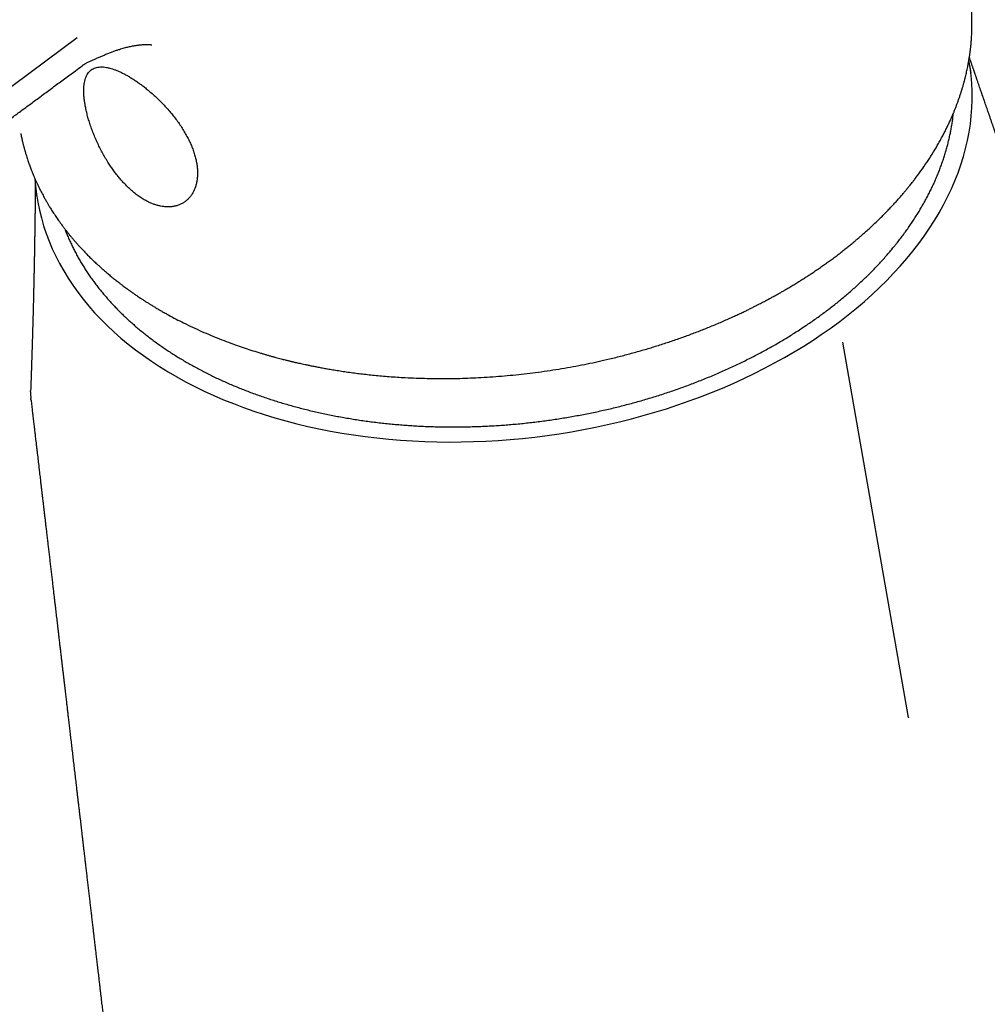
# Model space of a CAD drawing. Header units: millimetres. Extents: x 8 to 852, y 12 to 811.
# Tile 10 of 20: x 742 to 793, y 182 to 233. Entities that reach past the tile are written whole.
import ezdxf

# ---------------------------------------------------------------- set-up
doc = ezdxf.new("R2010")
doc.units = ezdxf.units.MM

msp = doc.modelspace()

# ---------------------------------------------------------------- linework, layer by layer
at = {"color": 7, "linetype": 'Continuous', "lineweight": 30}
for p, q in [((745.469, 231.955), (707.343, 203.779)), ((745.716, 230.506), (745.711, 230.503)), ((792.042, 230.122), (791.977, 230.544)), ((743.299, 224.213), (743.347, 223.75)), ((788.776, 196.564), (785.358, 216.112)), ((743.039, 213.53), (743.04, 213.571))]:
    msp.add_line(p, q, dxfattribs=at)
at = {"color": 7, "linetype": 'Continuous', "lineweight": 30, "flags": 128}
msp.add_lwpolyline([(743.264, 224.625), (743.297, 224.23), (743.348, 223.814), (743.416, 223.4), (743.501, 222.988), (743.602, 222.579), (743.72, 222.173), (743.854, 221.771), (744.004, 221.372), (744.17, 220.977), (744.353, 220.587), (744.552, 220.201), (744.766, 219.819), (744.996, 219.443), (745.242, 219.072), (745.503, 218.707), (745.779, 218.347), (746.071, 217.993), (746.377, 217.645), (746.698, 217.304), (747.033, 216.97), (747.382, 216.643), (747.745, 216.322), (748.122, 216.01), (748.512, 215.704), (748.915, 215.407), (749.331, 215.118), (749.76, 214.837), (750.201, 214.564), (750.654, 214.3), (751.119, 214.045), (751.595, 213.798), (752.082, 213.561), (752.579, 213.333), (753.088, 213.114), (753.606, 212.906), (754.133, 212.706), (754.67, 212.517), (755.216, 212.338), (755.77, 212.169), (756.333, 212.01), (756.903, 211.861), (757.481, 211.723), (758.066, 211.596), (758.657, 211.479), (759.254, 211.372), (759.858, 211.277), (760.466, 211.193), (761.08, 211.119), (761.698, 211.056), (762.32, 211.005), (762.946, 210.964), (763.575, 210.934), (764.207, 210.916), (764.841, 210.909), (765.477, 210.912), (766.115, 210.927), (766.753, 210.953), (767.393, 210.99), (768.032, 211.038), (768.672, 211.097), (769.31, 211.167), (769.948, 211.248), (770.584, 211.34), (771.218, 211.443), (771.849, 211.556), (772.478, 211.68), (773.103, 211.815), (773.725, 211.96), (774.342, 212.116), (774.955, 212.282), (775.563, 212.458), (776.166, 212.644), (776.762, 212.84), (777.353, 213.045), (777.937, 213.261), (778.513, 213.486), (779.083, 213.72), (779.644, 213.963), (780.198, 214.216), (780.742, 214.477), (781.278, 214.747), (781.805, 215.025), (782.321, 215.312), (782.828, 215.607), (783.324, 215.909), (783.81, 216.22), (784.285, 216.537), (784.748, 216.862), (785.199, 217.194), (785.639, 217.533), (786.066, 217.879), (786.481, 218.231), (786.882, 218.588), (787.271, 218.952), (787.646, 219.321), (788.007, 219.696), (788.355, 220.076), (788.688, 220.46), (789.007, 220.85), (789.311, 221.243), (789.6, 221.64), (789.875, 222.042), (790.134, 222.446), (790.378, 222.854), (790.606, 223.265), (790.818, 223.678), (791.015, 224.094), (791.196, 224.512), (791.36, 224.932), (791.508, 225.353), (791.64, 225.775), (791.756, 226.198), (791.855, 226.622), (791.937, 227.046), (792.003, 227.471), (792.052, 227.895), (792.084, 228.318), (792.1, 228.741), (792.099, 229.163), (792.081, 229.583), (792.047, 230.001), (791.996, 230.418), (791.932, 230.808)], dxfattribs=at)
at = {"color": 7, "linetype": 'Continuous', "lineweight": 30}
for points, knots in [([(742.527, 226.986), (742.539, 226.922), (742.558, 226.825), (742.586, 226.695), (742.608, 226.599), (742.63, 226.508), (742.649, 226.428), (742.666, 226.362), (742.678, 226.314), (742.687, 226.281), (742.694, 226.255), (742.702, 226.225), (742.712, 226.187), (742.726, 226.138), (742.742, 226.081), (742.76, 226.016), (742.781, 225.947), (742.819, 225.819), (742.876, 225.639), (742.942, 225.447), (742.995, 225.299), (743.033, 225.195), (743.069, 225.1), (743.101, 225.019), (743.126, 224.956), (743.145, 224.908), (743.159, 224.874), (743.172, 224.842), (743.188, 224.804), (743.208, 224.757), (743.232, 224.701), (743.258, 224.641), (743.286, 224.577), (743.315, 224.512), (743.345, 224.447), (743.389, 224.351), (743.449, 224.225), (743.541, 224.037), (743.652, 223.821), (743.757, 223.629), (743.833, 223.494), (743.878, 223.416), (743.918, 223.348), (743.957, 223.282), (743.999, 223.212), (744.049, 223.129), (744.107, 223.037), (744.171, 222.935), (744.242, 222.825), (744.315, 222.715), (744.388, 222.607), (744.462, 222.5), (744.541, 222.388), (744.616, 222.285), (744.682, 222.194), (744.737, 222.122), (744.783, 222.06), (744.822, 222.01), (744.853, 221.97), (744.876, 221.939), (744.897, 221.913), (744.923, 221.879), (744.961, 221.832), (745.02, 221.757), (745.098, 221.662), (745.193, 221.547), (745.296, 221.425), (745.408, 221.296), (745.528, 221.161), (745.655, 221.022), (745.791, 220.877), (745.936, 220.726), (746.093, 220.566), (746.265, 220.398), (746.431, 220.24), (746.589, 220.094), (746.738, 219.96), (746.895, 219.822), (747.059, 219.68), (747.232, 219.536), (747.412, 219.39), (747.579, 219.258), (747.726, 219.145), (747.845, 219.054), (747.951, 218.975), (748.043, 218.907), (748.12, 218.851), (748.183, 218.806), (748.229, 218.773), (748.261, 218.75), (748.285, 218.733), (748.309, 218.716), (748.339, 218.695), (748.374, 218.67), (748.424, 218.636), (748.488, 218.591), (748.57, 218.536), (748.663, 218.473), (748.769, 218.402), (748.888, 218.324), (749.019, 218.239), (749.162, 218.149), (749.317, 218.052), (749.484, 217.95), (749.663, 217.843), (749.852, 217.734), (750.046, 217.624), (750.302, 217.482), (750.621, 217.311), (751.033, 217.101), (751.474, 216.888), (751.945, 216.673), (752.414, 216.471), (752.881, 216.281), (753.346, 216.102), (753.79, 215.941), (754.214, 215.796), (754.619, 215.664), (754.941, 215.565), (755.181, 215.494), (755.338, 215.448), (755.495, 215.403), (755.652, 215.36), (755.807, 215.318), (755.952, 215.279), (756.085, 215.244), (756.2, 215.215), (756.3, 215.189), (756.385, 215.168), (756.455, 215.151), (756.512, 215.137), (756.558, 215.126), (756.603, 215.115), (756.65, 215.104), (756.706, 215.09), (756.77, 215.075), (756.85, 215.057), (756.948, 215.034), (757.065, 215.008), (757.198, 214.978), (757.346, 214.946), (757.51, 214.912), (757.695, 214.874), (757.902, 214.832), (758.133, 214.788), (758.383, 214.743), (758.652, 214.696), (758.94, 214.648), (759.247, 214.6), (759.575, 214.552), (759.909, 214.507), (760.249, 214.464), (760.595, 214.424), (760.956, 214.386), (761.334, 214.351), (761.729, 214.318), (762.14, 214.289), (762.609, 214.261), (763.131, 214.238), (763.701, 214.221), (764.27, 214.213), (764.837, 214.214), (765.401, 214.224), (765.961, 214.242), (766.535, 214.269), (767.123, 214.306), (767.725, 214.354), (768.32, 214.41), (768.91, 214.476), (769.505, 214.551), (770.104, 214.636), (770.708, 214.732), (771.303, 214.837), (771.89, 214.95), (772.468, 215.07), (773.071, 215.206), (773.696, 215.358), (774.342, 215.527), (774.975, 215.705), (775.598, 215.893), (776.211, 216.089), (776.813, 216.295), (777.401, 216.507), (777.974, 216.725), (778.451, 216.917), (778.835, 217.078), (779.125, 217.202), (779.397, 217.322), (779.651, 217.437), (779.888, 217.547), (780.107, 217.65), (780.309, 217.747), (780.494, 217.837), (780.662, 217.921), (780.814, 217.997), (780.95, 218.067), (781.071, 218.129), (781.175, 218.183), (781.265, 218.23), (781.339, 218.27), (781.397, 218.301), (781.437, 218.322), (781.467, 218.338), (781.496, 218.354), (781.538, 218.377), (781.597, 218.409), (781.673, 218.45), (781.766, 218.501), (781.874, 218.561), (781.997, 218.63), (782.134, 218.708), (782.285, 218.795), (782.458, 218.895), (782.65, 219.01), (782.856, 219.134), (783.061, 219.26), (783.258, 219.384), (783.447, 219.505), (783.63, 219.624), (783.825, 219.753), (784.032, 219.893), (784.248, 220.042), (784.451, 220.186), (784.651, 220.329), (784.853, 220.477), (785.062, 220.634), (785.275, 220.797), (785.447, 220.932), (785.578, 221.037), (785.667, 221.108), (785.756, 221.18), (785.843, 221.252), (785.92, 221.316), (785.985, 221.37), (786.036, 221.413), (786.08, 221.45), (786.116, 221.48), (786.143, 221.504), (786.165, 221.522), (786.187, 221.541), (786.212, 221.563), (786.25, 221.595), (786.301, 221.64), (786.367, 221.697), (786.445, 221.766), (786.534, 221.845), (786.63, 221.931), (786.729, 222.021), (786.886, 222.165), (787.096, 222.363), (787.332, 222.593), (787.539, 222.801), (787.718, 222.985), (787.89, 223.166), (788.052, 223.342), (788.182, 223.486), (788.283, 223.6), (788.359, 223.685), (788.43, 223.768), (788.498, 223.847), (788.557, 223.916), (788.604, 223.973), (788.64, 224.016), (788.67, 224.052), (788.694, 224.081), (788.721, 224.114), (788.758, 224.159), (788.808, 224.221), (788.869, 224.296), (788.94, 224.386), (789.021, 224.489), (789.187, 224.705), (789.429, 225.031), (789.731, 225.466), (790.016, 225.905), (790.24, 226.277), (790.41, 226.577), (790.532, 226.8), (790.647, 227.019), (790.754, 227.231), (790.854, 227.438), (790.93, 227.601), (790.983, 227.718), (791.014, 227.788), (791.04, 227.847), (791.06, 227.894), (791.075, 227.929), (791.087, 227.957), (791.1, 227.988), (791.118, 228.03), (791.141, 228.085), (791.168, 228.152), (791.198, 228.226), (791.228, 228.302), (791.259, 228.382), (791.299, 228.487), (791.349, 228.619), (791.406, 228.781), (791.463, 228.947), (791.518, 229.116), (791.571, 229.284), (791.612, 229.422), (791.642, 229.527), (791.661, 229.594), (791.677, 229.655), (791.693, 229.715), (791.711, 229.782), (791.73, 229.858), (791.754, 229.954), (791.781, 230.067), (791.811, 230.195), (791.838, 230.321), (791.863, 230.441), (791.885, 230.555), (791.905, 230.663), (791.924, 230.77), (791.941, 230.873), (791.956, 230.968), (791.969, 231.051), (791.979, 231.121), (791.986, 231.173), (791.991, 231.21), (791.994, 231.235), (791.997, 231.259), (792.001, 231.289), (792.006, 231.327), (792.011, 231.376), (792.018, 231.434), (792.025, 231.497), (792.034, 231.58), (792.043, 231.677), (792.052, 231.785), (792.06, 231.887), (792.068, 231.999), (792.075, 232.126), (792.082, 232.275), (792.086, 232.398), (792.087, 232.489), (792.088, 232.54), (792.089, 232.583), (792.089, 232.617), (792.089, 232.642), (792.089, 232.667), (792.089, 232.7), (792.089, 232.747), (792.089, 232.808), (792.088, 232.884), (792.086, 232.973), (792.083, 233.075), (792.079, 233.189), (792.073, 233.308), (792.064, 233.443), (792.054, 233.586), (792.041, 233.735), (792.027, 233.872), (792.013, 233.996), (792.003, 234.077), (791.998, 234.114)], [0, 0, 0, 0, 0.003832, 0.005796, 0.007754, 0.009636, 0.011243, 0.012564, 0.013598, 0.014132, 0.014568, 0.015147, 0.015921, 0.016891, 0.018034, 0.019365, 0.020789, 0.022192, 0.027036, 0.03162, 0.033853, 0.036017, 0.037973, 0.039634, 0.040999, 0.041864, 0.042547, 0.043087, 0.043841, 0.044894, 0.045999, 0.047293, 0.048627, 0.049971, 0.051324, 0.052686, 0.055934, 0.059227, 0.064476, 0.069576, 0.071466, 0.073144, 0.074607, 0.075858, 0.077388, 0.079165, 0.081189, 0.083431, 0.085831, 0.088386, 0.090653, 0.09303, 0.095516, 0.098103, 0.099983, 0.10162, 0.103011, 0.104159, 0.105062, 0.10572, 0.106235, 0.106851, 0.10805, 0.10949, 0.111981, 0.114647, 0.117487, 0.120501, 0.12369, 0.127058, 0.130463, 0.134114, 0.138012, 0.142157, 0.146547, 0.149834, 0.153247, 0.156785, 0.160448, 0.164237, 0.168152, 0.17208, 0.17486, 0.177337, 0.17951, 0.18138, 0.182947, 0.184211, 0.185171, 0.185738, 0.18613, 0.186595, 0.187186, 0.187901, 0.188712, 0.19013, 0.191725, 0.193498, 0.195594, 0.197894, 0.200397, 0.203103, 0.206013, 0.209126, 0.212443, 0.21594, 0.219443, 0.222918, 0.229659, 0.236287, 0.244269, 0.252082, 0.259726, 0.267203, 0.274511, 0.281683, 0.287896, 0.294019, 0.300051, 0.302396, 0.304727, 0.307044, 0.309347, 0.311636, 0.313846, 0.315737, 0.317409, 0.318861, 0.320093, 0.321106, 0.321899, 0.322546, 0.323104, 0.323817, 0.324583, 0.325499, 0.326565, 0.32803, 0.329709, 0.3316, 0.333704, 0.33602, 0.33855, 0.341535, 0.34477, 0.348255, 0.351991, 0.355978, 0.360214, 0.364701, 0.369439, 0.373906, 0.378575, 0.383446, 0.388519, 0.393794, 0.39927, 0.404948, 0.412448, 0.419981, 0.427456, 0.434871, 0.442228, 0.449526, 0.456766, 0.464661, 0.472486, 0.480239, 0.487922, 0.495534, 0.50353, 0.511446, 0.519282, 0.527039, 0.534716, 0.542313, 0.551165, 0.559906, 0.568537, 0.577058, 0.585619, 0.594067, 0.6024, 0.610618, 0.618722, 0.623208, 0.627499, 0.631549, 0.635358, 0.638928, 0.642257, 0.645345, 0.648178, 0.650773, 0.65313, 0.65525, 0.657132, 0.658776, 0.660183, 0.661351, 0.662282, 0.662975, 0.663249, 0.663689, 0.664364, 0.665257, 0.666506, 0.667997, 0.669732, 0.671709, 0.673929, 0.676391, 0.679096, 0.682415, 0.685935, 0.689373, 0.692712, 0.695952, 0.699092, 0.702132, 0.706151, 0.709982, 0.713624, 0.717079, 0.720846, 0.724717, 0.728718, 0.732851, 0.734541, 0.736251, 0.737983, 0.739734, 0.74136, 0.742541, 0.743565, 0.744433, 0.745143, 0.745696, 0.746092, 0.746464, 0.746982, 0.747647, 0.748737, 0.750078, 0.751669, 0.753512, 0.755562, 0.757635, 0.759708, 0.765408, 0.771108, 0.775181, 0.779253, 0.783292, 0.787124, 0.790726, 0.792643, 0.794488, 0.796261, 0.797962, 0.799569, 0.800663, 0.801585, 0.802337, 0.802918, 0.803443, 0.804461, 0.805765, 0.807355, 0.809231, 0.811393, 0.813841, 0.822745, 0.831666, 0.840602, 0.849549, 0.854141, 0.858604, 0.862938, 0.867143, 0.871218, 0.875161, 0.876734, 0.878102, 0.879266, 0.880224, 0.880833, 0.881322, 0.881892, 0.882641, 0.883766, 0.885125, 0.886566, 0.888062, 0.889611, 0.891214, 0.894211, 0.897381, 0.900683, 0.903958, 0.907186, 0.910368, 0.911859, 0.913149, 0.914213, 0.915333, 0.916621, 0.918079, 0.919706, 0.922162, 0.924615, 0.927034, 0.929419, 0.931519, 0.933592, 0.935637, 0.937653, 0.939506, 0.941104, 0.942448, 0.943538, 0.944101, 0.94456, 0.944953, 0.945505, 0.946252, 0.947176, 0.948288, 0.949569, 0.950849, 0.953038, 0.955103, 0.957043, 0.95889, 0.961511, 0.964367, 0.967456, 0.968618, 0.96961, 0.970433, 0.971087, 0.971572, 0.971905, 0.972545, 0.973463, 0.974657, 0.976129, 0.977877, 0.979863, 0.982117, 0.984549, 0.98688, 0.99, 0.992871, 0.995495, 0.997871, 1, 1, 1, 1]), ([(745.713, 230.5), (745.717, 230.502), (745.735, 230.516), (745.765, 230.537), (745.8, 230.561), (745.826, 230.577), (745.846, 230.59), (745.87, 230.604), (745.908, 230.627), (745.961, 230.656), (746.029, 230.692), (746.132, 230.742), (746.267, 230.804), (746.437, 230.878), (746.611, 230.954), (746.789, 231.031), (746.97, 231.108), (747.156, 231.183), (747.337, 231.252), (747.505, 231.312), (747.658, 231.363), (747.796, 231.405), (747.918, 231.44), (748.03, 231.469), (748.136, 231.495), (748.244, 231.519), (748.357, 231.542), (748.458, 231.559), (748.547, 231.573), (748.622, 231.584), (748.696, 231.593), (748.77, 231.6), (748.839, 231.606), (748.899, 231.61), (748.95, 231.613), (748.989, 231.614), (749.022, 231.615), (749.054, 231.616), (749.09, 231.616), (749.128, 231.616), (749.161, 231.615), (749.194, 231.614), (749.226, 231.613), (749.258, 231.611), (749.284, 231.609), (749.307, 231.607), (749.327, 231.604), (749.343, 231.602), (749.353, 231.601), (749.358, 231.6), (749.358, 231.6), (749.357, 231.6)], [0, 0, 0, 0, 0.003468, 0.018716, 0.030582, 0.039091, 0.044263, 0.052367, 0.062416, 0.077002, 0.094503, 0.114471, 0.15212, 0.192011, 0.234108, 0.273588, 0.314905, 0.357882, 0.398948, 0.436874, 0.471639, 0.502448, 0.53023, 0.555142, 0.57956, 0.604259, 0.6309, 0.660974, 0.678395, 0.69674, 0.717947, 0.736339, 0.754728, 0.77489, 0.787744, 0.799513, 0.809047, 0.818541, 0.830911, 0.844688, 0.858142, 0.868347, 0.883488, 0.900006, 0.913593, 0.927127, 0.945415, 0.961702, 0.976063, 0.992729, 1, 1, 1, 1]), ([(793.674, 225.975), (793.665, 226.001), (793.647, 226.054), (793.622, 226.126), (793.598, 226.192), (793.578, 226.25), (793.558, 226.306), (793.534, 226.375), (793.502, 226.467), (793.461, 226.584), (793.418, 226.706), (793.377, 226.825), (793.337, 226.939), (793.306, 227.027), (793.284, 227.09), (793.27, 227.131), (793.256, 227.172), (793.241, 227.214), (793.225, 227.26), (793.206, 227.313), (793.187, 227.369), (793.167, 227.426), (793.148, 227.48), (793.13, 227.531), (793.109, 227.591), (793.085, 227.661), (793.057, 227.742), (793.03, 227.82), (793.005, 227.892), (792.982, 227.959), (792.952, 228.044), (792.916, 228.149), (792.869, 228.284), (792.823, 228.418), (792.777, 228.55), (792.744, 228.644), (792.721, 228.71), (792.707, 228.751), (792.691, 228.797), (792.674, 228.847), (792.657, 228.898), (792.641, 228.943), (792.626, 228.985), (792.612, 229.028), (792.595, 229.076), (792.577, 229.129), (792.558, 229.184), (792.54, 229.237), (792.523, 229.285), (792.498, 229.359), (792.461, 229.465), (792.412, 229.608), (792.374, 229.72), (792.348, 229.795), (792.335, 229.832), (792.322, 229.87), (792.307, 229.914), (792.29, 229.965), (792.27, 230.021), (792.25, 230.08), (792.231, 230.136), (792.213, 230.187), (792.196, 230.239), (792.177, 230.294), (792.156, 230.355), (792.135, 230.417), (792.115, 230.474), (792.097, 230.526), (792.081, 230.575), (792.057, 230.643), (792.029, 230.726), (791.993, 230.832), (791.968, 230.905), (791.954, 230.946), (791.953, 230.95)], [0, 0, 0, 0, 0.015288, 0.032284, 0.043249, 0.055243, 0.067259, 0.077043, 0.096683, 0.122716, 0.147094, 0.170902, 0.194503, 0.215796, 0.224173, 0.232446, 0.240613, 0.248725, 0.25793, 0.268704, 0.280303, 0.292129, 0.30286, 0.312841, 0.323088, 0.338945, 0.355321, 0.371584, 0.386146, 0.399029, 0.411511, 0.437544, 0.46275, 0.492654, 0.518163, 0.542612, 0.549635, 0.557802, 0.567134, 0.577634, 0.588205, 0.59735, 0.605176, 0.613468, 0.623303, 0.634302, 0.645451, 0.656127, 0.666108, 0.67456, 0.700637, 0.730284, 0.760387, 0.768348, 0.77556, 0.782723, 0.791455, 0.801825, 0.81333, 0.825768, 0.836793, 0.847075, 0.856846, 0.867846, 0.880629, 0.893452, 0.905005, 0.915284, 0.924843, 0.934487, 0.9562, 0.974935, 0.998019, 1, 1, 1, 1]), ([(706.75, 201.705), (706.906, 201.82), (707.308, 202.117), (707.951, 202.593), (708.677, 203.13), (709.391, 203.657), (710.094, 204.177), (710.825, 204.717), (711.583, 205.277), (712.366, 205.856), (713.132, 206.422), (713.857, 206.958), (714.54, 207.463), (715.183, 207.938), (715.812, 208.403), (716.429, 208.859), (717.032, 209.305), (717.622, 209.741), (718.199, 210.167), (718.825, 210.63), (719.5, 211.129), (720.226, 211.666), (720.945, 212.196), (721.654, 212.721), (722.356, 213.24), (723.09, 213.782), (723.855, 214.347), (724.65, 214.935), (725.434, 215.514), (726.089, 215.999), (726.62, 216.391), (727.029, 216.693), (727.434, 216.993), (727.834, 217.288), (728.225, 217.577), (728.597, 217.852), (728.95, 218.113), (729.283, 218.359), (729.604, 218.596), (729.913, 218.824), (730.209, 219.043), (730.494, 219.254), (730.767, 219.456), (731.028, 219.648), (731.278, 219.833), (731.596, 220.068), (731.981, 220.352), (732.325, 220.607), (732.555, 220.777), (732.674, 220.864), (732.793, 220.953), (732.918, 221.045), (733.054, 221.146), (733.202, 221.255), (733.36, 221.372), (733.529, 221.496), (733.711, 221.631), (733.906, 221.775), (734.114, 221.929), (734.335, 222.092), (734.57, 222.266), (734.817, 222.448), (735.078, 222.641), (735.35, 222.842), (735.633, 223.051), (735.927, 223.268), (736.234, 223.495), (736.562, 223.738), (736.913, 223.997), (737.286, 224.273), (737.675, 224.56), (738.078, 224.858), (738.496, 225.167), (738.919, 225.48), (739.349, 225.797), (739.783, 226.117), (740.23, 226.448), (740.69, 226.788), (741.163, 227.137), (741.648, 227.496), (742.147, 227.865), (742.659, 228.243), (743.183, 228.63), (743.718, 229.025), (744.261, 229.426), (744.814, 229.835), (745.301, 230.195), (745.604, 230.418), (745.718, 230.503)], [0, 0, 0, 0, 0.012026, 0.030965, 0.049606, 0.067947, 0.085989, 0.10373, 0.124253, 0.144356, 0.164039, 0.1833, 0.200141, 0.216645, 0.232812, 0.24864, 0.26413, 0.279281, 0.294093, 0.308565, 0.327436, 0.346081, 0.364514, 0.382736, 0.400746, 0.418544, 0.439246, 0.459652, 0.479762, 0.499574, 0.510148, 0.520635, 0.531035, 0.541348, 0.551424, 0.561153, 0.570007, 0.578552, 0.586788, 0.594715, 0.602333, 0.609642, 0.616641, 0.623332, 0.629714, 0.635898, 0.647795, 0.659361, 0.662427, 0.665468, 0.668485, 0.671605, 0.675094, 0.678962, 0.682956, 0.687286, 0.691953, 0.696955, 0.702294, 0.707969, 0.713981, 0.720328, 0.727011, 0.734029, 0.741249, 0.748793, 0.75666, 0.76485, 0.774058, 0.783642, 0.793602, 0.803939, 0.814651, 0.825739, 0.836536, 0.847667, 0.859131, 0.870927, 0.883055, 0.895515, 0.908306, 0.921428, 0.93488, 0.948663, 0.962519, 0.976693, 0.991183, 1, 1, 1, 1]), ([(749.202, 229.203), (749.275, 229.141), (749.419, 229.018), (749.632, 228.821), (749.84, 228.617), (750.044, 228.405), (750.241, 228.184), (750.431, 227.958), (750.611, 227.728), (750.781, 227.493), (750.939, 227.255), (751.086, 227.014), (751.219, 226.772), (751.338, 226.531), (751.442, 226.292), (751.532, 226.053), (751.605, 225.817), (751.663, 225.585), (751.705, 225.359), (751.731, 225.139), (751.74, 224.926), (751.733, 224.719), (751.71, 224.522), (751.672, 224.335), (751.618, 224.16), (751.55, 223.995), (751.466, 223.842), (751.369, 223.701), (751.259, 223.576), (751.137, 223.465), (751.002, 223.371), (750.855, 223.291), (750.697, 223.229), (750.529, 223.185), (750.354, 223.159), (750.171, 223.153), (749.99, 223.165), (749.815, 223.193), (749.647, 223.232), (749.478, 223.286), (749.307, 223.353), (749.134, 223.434), (748.949, 223.535), (748.752, 223.657), (748.546, 223.805), (748.342, 223.97), (748.142, 224.151), (747.956, 224.336), (747.787, 224.521), (747.633, 224.701), (747.484, 224.888), (747.339, 225.083), (747.199, 225.285), (747.055, 225.507), (746.91, 225.746), (746.767, 226.002), (746.632, 226.261), (746.507, 226.524), (746.39, 226.789), (746.283, 227.052), (746.187, 227.312), (746.102, 227.569), (746.027, 227.821), (745.962, 228.069), (745.908, 228.31), (745.866, 228.543), (745.835, 228.766), (745.815, 228.979), (745.808, 229.181), (745.813, 229.372), (745.829, 229.549), (745.858, 229.711), (745.9, 229.859), (745.955, 229.992), (746.022, 230.109), (746.101, 230.209), (746.193, 230.292), (746.297, 230.357), (746.413, 230.406), (746.541, 230.437), (746.68, 230.451), (746.829, 230.448), (746.989, 230.428), (747.104, 230.401), (747.162, 230.387)], [0, 0, 0, 0, 0.012579, 0.025055, 0.037491, 0.049951, 0.062498, 0.075056, 0.087521, 0.099956, 0.112425, 0.124994, 0.137508, 0.149952, 0.16239, 0.174883, 0.187493, 0.199982, 0.21242, 0.224863, 0.237369, 0.249994, 0.26253, 0.274994, 0.28744, 0.299923, 0.312496, 0.325125, 0.337634, 0.350078, 0.362513, 0.374994, 0.387688, 0.400222, 0.412659, 0.425062, 0.437495, 0.448042, 0.458482, 0.468856, 0.479206, 0.489573, 0.499999, 0.512504, 0.524934, 0.537362, 0.549859, 0.562498, 0.572866, 0.583205, 0.593551, 0.603942, 0.614414, 0.625002, 0.637487, 0.649923, 0.662367, 0.674875, 0.687501, 0.700077, 0.712561, 0.725008, 0.73747, 0.750002, 0.762631, 0.775139, 0.787583, 0.800019, 0.812506, 0.825119, 0.837614, 0.850052, 0.862495, 0.875005, 0.887577, 0.900048, 0.912483, 0.924946, 0.937501, 0.95005, 0.962511, 0.974947, 0.987422, 1, 1, 1, 1]), ([(747.161, 230.387), (747.21, 230.373), (747.307, 230.346), (747.46, 230.292), (747.617, 230.228), (747.78, 230.153), (747.949, 230.067), (748.066, 230.001), (748.124, 229.968)], [0, 0, 0, 0, 0.1663752, 0.3316075, 0.4966219, 0.6623733, 0.8298371, 1, 1, 1, 1]), ([(748.124, 229.968), (748.184, 229.933), (748.302, 229.863), (748.482, 229.747), (748.661, 229.623), (748.841, 229.492), (749.022, 229.352), (749.142, 229.253), (749.202, 229.203)], [0, 0, 0, 0, 0.170198, 0.337665, 0.503403, 0.668398, 0.833618, 1, 1, 1, 1]), ([(744.818, 222.014), (744.837, 221.965), (744.884, 221.841), (744.966, 221.644), (745.061, 221.425), (745.162, 221.206), (745.268, 220.99), (745.379, 220.774), (745.495, 220.561), (745.616, 220.348), (745.742, 220.138), (745.873, 219.928), (746.009, 219.721), (746.149, 219.515), (746.295, 219.312), (746.446, 219.11), (746.601, 218.909), (746.761, 218.711), (746.926, 218.515), (747.095, 218.32), (747.27, 218.128), (747.448, 217.938), (747.632, 217.75), (747.82, 217.564), (748.012, 217.381), (748.209, 217.2), (748.41, 217.021), (748.616, 216.844), (748.826, 216.67), (749.04, 216.498), (749.259, 216.329), (749.481, 216.162), (749.708, 215.998), (749.939, 215.837), (750.173, 215.678), (750.412, 215.522), (750.655, 215.368), (750.901, 215.218), (751.151, 215.07), (751.405, 214.925), (751.663, 214.782), (751.924, 214.643), (752.189, 214.506), (752.457, 214.373), (752.729, 214.242), (753.003, 214.115), (753.282, 213.99), (753.563, 213.869), (753.848, 213.75), (754.136, 213.635), (754.426, 213.523), (754.72, 213.413), (755.017, 213.308), (755.316, 213.205), (755.619, 213.105), (755.924, 213.009), (756.231, 212.916), (756.541, 212.827), (756.854, 212.74), (757.169, 212.657), (757.486, 212.577), (757.806, 212.501), (758.128, 212.428), (758.452, 212.358), (758.778, 212.292), (759.106, 212.229), (759.436, 212.17), (759.768, 212.114), (760.101, 212.062), (760.436, 212.013), (760.773, 211.967), (761.112, 211.925), (761.451, 211.886), (761.793, 211.851), (762.135, 211.82), (762.479, 211.792), (762.824, 211.767), (763.17, 211.746), (763.517, 211.728), (763.865, 211.715), (764.213, 211.704), (764.563, 211.697), (764.913, 211.694), (765.264, 211.694), (765.615, 211.698), (765.967, 211.705), (766.319, 211.716), (766.672, 211.73), (767.024, 211.748), (767.377, 211.769), (767.73, 211.794), (768.083, 211.822), (768.436, 211.854), (768.788, 211.889), (769.141, 211.928), (769.493, 211.97), (769.844, 212.016), (770.195, 212.065), (770.546, 212.118), (770.896, 212.174), (771.245, 212.234), (771.593, 212.297), (771.941, 212.363), (772.287, 212.433), (772.633, 212.506), (772.977, 212.582), (773.32, 212.662), (773.662, 212.745), (774.003, 212.832), (774.342, 212.921), (774.68, 213.014), (775.016, 213.11), (775.35, 213.21), (775.683, 213.312), (776.014, 213.418), (776.343, 213.527), (776.67, 213.639), (776.995, 213.754), (777.318, 213.872), (777.639, 213.994), (777.958, 214.118), (778.274, 214.245), (778.588, 214.376), (778.899, 214.509), (779.208, 214.645), (779.515, 214.784), (779.818, 214.926), (780.119, 215.07), (780.417, 215.218), (780.713, 215.368), (781.005, 215.521), (781.295, 215.677), (781.581, 215.835), (781.864, 215.996), (782.144, 216.16), (782.421, 216.326), (782.695, 216.494), (782.965, 216.665), (783.231, 216.839), (783.495, 217.015), (783.754, 217.193), (784.01, 217.374), (784.263, 217.557), (784.511, 217.742), (784.756, 217.929), (784.997, 218.119), (785.234, 218.311), (785.467, 218.505), (785.697, 218.7), (785.922, 218.898), (786.143, 219.098), (786.359, 219.3), (786.572, 219.503), (786.78, 219.709), (786.984, 219.916), (787.184, 220.125), (787.379, 220.335), (787.57, 220.547), (787.756, 220.761), (787.922, 220.957), (788.056, 221.121), (788.188, 221.285), (788.332, 221.469), (788.499, 221.689), (788.66, 221.91), (788.817, 222.133), (788.97, 222.357), (789.117, 222.582), (789.26, 222.808), (789.398, 223.035), (789.53, 223.263), (789.658, 223.492), (789.781, 223.722), (789.899, 223.953), (790.012, 224.184), (790.119, 224.417), (790.222, 224.65), (790.319, 224.883), (790.412, 225.118), (790.499, 225.352), (790.581, 225.587), (790.658, 225.823), (790.729, 226.059), (790.796, 226.295), (790.857, 226.532), (790.912, 226.768), (790.963, 227.005), (791.008, 227.242), (791.048, 227.479), (791.083, 227.716), (791.107, 227.902), (791.118, 228.008), (791.12, 228.036)], [0, 0, 0, 0, 0.003541, 0.008807, 0.014074, 0.019343, 0.024614, 0.029886, 0.035161, 0.040438, 0.045717, 0.050998, 0.056281, 0.061566, 0.066854, 0.072143, 0.077435, 0.082728, 0.088023, 0.093321, 0.09862, 0.10392, 0.109223, 0.114527, 0.119833, 0.12514, 0.130448, 0.135758, 0.141069, 0.146381, 0.151694, 0.157008, 0.162323, 0.167639, 0.172956, 0.178273, 0.183591, 0.188909, 0.194228, 0.199548, 0.204868, 0.210188, 0.215508, 0.220829, 0.22615, 0.231471, 0.236792, 0.242113, 0.247434, 0.252756, 0.258077, 0.263398, 0.26872, 0.274041, 0.279362, 0.284683, 0.290004, 0.295325, 0.300645, 0.305966, 0.311286, 0.316607, 0.321927, 0.327247, 0.332566, 0.337886, 0.343205, 0.348524, 0.353843, 0.359162, 0.364481, 0.3698, 0.375118, 0.380436, 0.385754, 0.391072, 0.39639, 0.401707, 0.407025, 0.412342, 0.417659, 0.422976, 0.428293, 0.43361, 0.438927, 0.444244, 0.44956, 0.454877, 0.460193, 0.46551, 0.470826, 0.476142, 0.481459, 0.486775, 0.492091, 0.497407, 0.502724, 0.50804, 0.513356, 0.518672, 0.523989, 0.529305, 0.534621, 0.539938, 0.545254, 0.550571, 0.555887, 0.561204, 0.566521, 0.571837, 0.577154, 0.582472, 0.587789, 0.593106, 0.598424, 0.603741, 0.609059, 0.614377, 0.619695, 0.625013, 0.630332, 0.63565, 0.640969, 0.646288, 0.651607, 0.656926, 0.662246, 0.667566, 0.672886, 0.678206, 0.683526, 0.688846, 0.694167, 0.699488, 0.704809, 0.71013, 0.715451, 0.720773, 0.726094, 0.731416, 0.736738, 0.74206, 0.747382, 0.752704, 0.758026, 0.763348, 0.76867, 0.773992, 0.779314, 0.784636, 0.789958, 0.79528, 0.800601, 0.805922, 0.811243, 0.816563, 0.821883, 0.827202, 0.832521, 0.83784, 0.841742, 0.844556, 0.849872, 0.855188, 0.860503, 0.865817, 0.87113, 0.876441, 0.881752, 0.887061, 0.892369, 0.897675, 0.90298, 0.908283, 0.913584, 0.918883, 0.924181, 0.929477, 0.934771, 0.940063, 0.945352, 0.95064, 0.955925, 0.961209, 0.96649, 0.971769, 0.977046, 0.982321, 0.987594, 0.992865, 0.998134, 1, 1, 1, 1]), ([(743.286, 224.374), (743.286, 224.35), (743.286, 224.295), (743.285, 224.211), (743.284, 224.125), (743.283, 224.039), (743.282, 223.948), (743.281, 223.843), (743.28, 223.728), (743.279, 223.606), (743.277, 223.487), (743.276, 223.375), (743.275, 223.283), (743.274, 223.204), (743.273, 223.134), (743.272, 223.059), (743.271, 222.98), (743.27, 222.901), (743.269, 222.823), (743.268, 222.739), (743.267, 222.649), (743.266, 222.563), (743.265, 222.483), (743.264, 222.408), (743.263, 222.332), (743.262, 222.25), (743.26, 222.161), (743.259, 222.07), (743.258, 221.98), (743.256, 221.891), (743.255, 221.801), (743.254, 221.71), (743.252, 221.627), (743.251, 221.55), (743.25, 221.486), (743.249, 221.429), (743.248, 221.375), (743.247, 221.313), (743.246, 221.24), (743.245, 221.161), (743.243, 221.084), (743.242, 221.015), (743.241, 220.958), (743.24, 220.909), (743.24, 220.862), (743.239, 220.816), (743.238, 220.755), (743.236, 220.679), (743.235, 220.587), (743.233, 220.491), (743.231, 220.391), (743.229, 220.285), (743.227, 220.18), (743.225, 220.081), (743.223, 219.99), (743.221, 219.903), (743.219, 219.81), (743.217, 219.714), (743.215, 219.614), (743.213, 219.513), (743.211, 219.408), (743.209, 219.298), (743.206, 219.189), (743.204, 219.088), (743.202, 218.987), (743.199, 218.881), (743.197, 218.769), (743.194, 218.655), (743.191, 218.551), (743.189, 218.455), (743.187, 218.371), (743.185, 218.293), (743.184, 218.224), (743.182, 218.153), (743.18, 218.068), (743.177, 217.964), (743.174, 217.861), (743.172, 217.765), (743.17, 217.681), (743.168, 217.602), (743.166, 217.532), (743.164, 217.469), (743.162, 217.404), (743.16, 217.33), (743.158, 217.248), (743.156, 217.161), (743.153, 217.076), (743.151, 216.995), (743.149, 216.921), (743.148, 216.865), (743.146, 216.822), (743.145, 216.786), (743.144, 216.742), (743.143, 216.688), (743.141, 216.629), (743.139, 216.55), (743.136, 216.461), (743.133, 216.366), (743.131, 216.286), (743.129, 216.219), (743.127, 216.162), (743.126, 216.115), (743.124, 216.072), (743.123, 216.025), (743.121, 215.968), (743.119, 215.906), (743.117, 215.827), (743.114, 215.739), (743.111, 215.648), (743.109, 215.575), (743.107, 215.515), (743.106, 215.47), (743.104, 215.436), (743.104, 215.406), (743.102, 215.37), (743.101, 215.314), (743.098, 215.24), (743.095, 215.156), (743.093, 215.077), (743.09, 215.006), (743.088, 214.937), (743.086, 214.874), (743.084, 214.815), (743.083, 214.77), (743.081, 214.736), (743.08, 214.704), (743.079, 214.663), (743.077, 214.602), (743.074, 214.526), (743.071, 214.443), (743.069, 214.366), (743.066, 214.297), (743.064, 214.229), (743.062, 214.165), (743.06, 214.117), (743.059, 214.088), (743.058, 214.072), (743.058, 214.051), (743.056, 214.017), (743.055, 213.969), (743.052, 213.902), (743.049, 213.821), (743.046, 213.723), (743.043, 213.638), (743.041, 213.586), (743.04, 213.571)], [0, 0, 0, 0, 0.006699, 0.015423, 0.023558, 0.030824, 0.039484, 0.049231, 0.060095, 0.071806, 0.08351, 0.093474, 0.102993, 0.109304, 0.115533, 0.12255, 0.130475, 0.137718, 0.144392, 0.152444, 0.161234, 0.169489, 0.176624, 0.18356, 0.190499, 0.197798, 0.206329, 0.215342, 0.223389, 0.231354, 0.240145, 0.248677, 0.256556, 0.263444, 0.27003, 0.274455, 0.279277, 0.285099, 0.291911, 0.299452, 0.307094, 0.313497, 0.318606, 0.322972, 0.327278, 0.331529, 0.336029, 0.343998, 0.352707, 0.361734, 0.370861, 0.380487, 0.391079, 0.400076, 0.408157, 0.416241, 0.424414, 0.433837, 0.443166, 0.452112, 0.461732, 0.472524, 0.482552, 0.491944, 0.500722, 0.510787, 0.521276, 0.531642, 0.542283, 0.550116, 0.558203, 0.565604, 0.571865, 0.577224, 0.585411, 0.595379, 0.605982, 0.613964, 0.621848, 0.629313, 0.635773, 0.641238, 0.646927, 0.653732, 0.661636, 0.669773, 0.677615, 0.685162, 0.692174, 0.698079, 0.700751, 0.703952, 0.708048, 0.713038, 0.718802, 0.724396, 0.734739, 0.743489, 0.750668, 0.756766, 0.762021, 0.766506, 0.769644, 0.773943, 0.7794, 0.78543, 0.791101, 0.801167, 0.809815, 0.816082, 0.821547, 0.826236, 0.828637, 0.83097, 0.834254, 0.838631, 0.846597, 0.854514, 0.861775, 0.868383, 0.874338, 0.88059, 0.885996, 0.890561, 0.892858, 0.895526, 0.899305, 0.904194, 0.912434, 0.920153, 0.927196, 0.933566, 0.939264, 0.945939, 0.951, 0.952547, 0.953848, 0.955594, 0.958365, 0.962998, 0.969078, 0.976602, 0.985562, 0.995954, 1, 1, 1, 1]), ([(743.039, 213.53), (743.038, 213.518), (743.038, 213.495), (743.038, 213.464), (743.038, 213.439), (743.038, 213.41), (743.039, 213.375), (743.041, 213.331), (743.043, 213.284), (743.047, 213.232), (743.051, 213.193), (743.052, 213.174)], [0, 0, 0, 0, 0.096832, 0.185845, 0.257957, 0.315237, 0.433827, 0.569098, 0.703999, 0.85244, 1, 1, 1, 1]), ([(743.059, 213.115), (743.057, 213.127), (743.055, 213.147), (743.053, 213.166), (743.052, 213.174)], [0, 0, 0, 0, 0.615752, 1, 1, 1, 1]), ([(743.058, 213.115), (743.059, 213.108), (743.066, 213.052), (743.079, 212.943), (743.096, 212.792), (743.113, 212.647), (743.129, 212.516), (743.143, 212.395), (743.157, 212.275), (743.172, 212.147), (743.188, 212.011), (743.204, 211.873), (743.22, 211.738), (743.235, 211.609), (743.249, 211.487), (743.263, 211.371), (743.278, 211.248), (743.294, 211.109), (743.312, 210.952), (743.332, 210.783), (743.353, 210.603), (743.383, 210.353), (743.419, 210.045), (743.454, 209.742), (743.482, 209.508), (743.502, 209.337), (743.521, 209.173), (743.539, 209.018), (743.556, 208.875), (743.571, 208.745), (743.585, 208.626), (743.598, 208.518), (743.613, 208.386), (743.632, 208.225), (743.656, 208.025), (743.681, 207.813), (743.705, 207.603), (743.729, 207.398), (743.753, 207.197), (743.778, 206.987), (743.804, 206.766), (743.831, 206.531), (743.86, 206.282), (743.891, 206.02), (743.922, 205.755), (743.954, 205.487), (743.985, 205.218), (744.017, 204.943), (744.05, 204.664), (744.083, 204.385), (744.116, 204.105), (744.148, 203.827), (744.18, 203.554), (744.211, 203.293), (744.24, 203.045), (744.267, 202.812), (744.293, 202.593), (744.317, 202.387), (744.339, 202.197), (744.36, 202.019), (744.38, 201.852), (744.399, 201.69), (744.418, 201.53), (744.437, 201.367), (744.458, 201.189), (744.481, 200.992), (744.506, 200.776), (744.533, 200.546), (744.561, 200.305), (744.59, 200.059), (744.619, 199.814), (744.646, 199.58), (744.672, 199.356), (744.697, 199.142), (744.722, 198.931), (744.747, 198.723), (744.77, 198.521), (744.793, 198.327), (744.814, 198.144), (744.835, 197.973), (744.853, 197.812), (744.871, 197.664), (744.887, 197.523), (744.907, 197.357), (744.93, 197.157), (744.958, 196.918), (744.988, 196.662), (745.02, 196.39), (745.054, 196.1), (745.09, 195.794), (745.127, 195.474), (745.166, 195.14), (745.206, 194.8), (745.246, 194.458), (745.287, 194.114), (745.328, 193.762), (745.369, 193.409), (745.406, 193.092), (745.439, 192.814), (745.467, 192.573), (745.495, 192.336), (745.522, 192.104), (745.549, 191.876), (745.575, 191.654), (745.599, 191.448), (745.621, 191.259), (745.641, 191.087), (745.66, 190.927), (745.677, 190.778), (745.694, 190.637), (745.712, 190.484), (745.732, 190.312), (745.755, 190.118), (745.779, 189.913), (745.804, 189.697), (745.831, 189.469), (745.858, 189.234), (745.887, 188.99), (745.916, 188.74), (745.947, 188.477), (745.978, 188.207), (746.011, 187.926), (746.044, 187.642), (746.078, 187.358), (746.11, 187.082), (746.142, 186.812), (746.173, 186.541), (746.205, 186.269), (746.237, 185.995), (746.269, 185.726), (746.299, 185.465), (746.328, 185.215), (746.357, 184.972), (746.384, 184.737), (746.411, 184.508), (746.44, 184.265), (746.471, 183.999), (746.505, 183.704), (746.541, 183.394), (746.577, 183.094), (746.61, 182.812), (746.639, 182.557), (746.668, 182.311), (746.696, 182.075), (746.72, 181.864), (746.742, 181.677), (746.761, 181.516), (746.779, 181.365), (746.795, 181.225), (746.811, 181.094), (746.825, 180.97), (746.84, 180.846), (746.855, 180.718), (746.87, 180.582), (746.887, 180.438), (746.906, 180.277), (746.927, 180.097), (746.95, 179.898), (746.975, 179.687), (747.005, 179.433), (747.04, 179.136), (747.079, 178.795), (747.12, 178.443), (747.163, 178.082), (747.205, 177.72), (747.247, 177.361), (747.289, 177.004), (747.331, 176.642), (747.374, 176.278), (747.416, 175.919), (747.456, 175.57), (747.495, 175.237), (747.533, 174.913), (747.57, 174.595), (747.607, 174.278), (747.644, 173.961), (747.682, 173.641), (747.72, 173.318), (747.76, 172.969), (747.804, 172.592), (747.851, 172.189), (747.898, 171.787), (747.945, 171.391), (747.984, 171.057), (748.015, 170.787), (748.039, 170.582), (748.062, 170.387), (748.083, 170.203), (748.104, 170.031), (748.122, 169.87), (748.14, 169.716), (748.159, 169.559), (748.178, 169.393), (748.199, 169.213), (748.222, 169.02), (748.246, 168.814), (748.271, 168.6), (748.297, 168.378), (748.323, 168.153), (748.354, 167.889), (748.389, 167.586), (748.429, 167.243), (748.47, 166.892), (748.511, 166.539), (748.552, 166.188), (748.592, 165.845), (748.631, 165.51), (748.669, 165.185), (748.706, 164.871), (748.741, 164.57), (748.775, 164.284), (748.806, 164.013), (748.836, 163.755), (748.863, 163.531), (748.885, 163.338), (748.904, 163.174), (748.923, 163.017), (748.94, 162.865), (748.958, 162.712), (748.977, 162.552), (748.997, 162.378), (749.019, 162.188), (749.043, 161.982), (749.069, 161.759), (749.097, 161.526), (749.124, 161.289), (749.152, 161.052), (749.18, 160.815), (749.207, 160.578), (749.235, 160.343), (749.262, 160.111), (749.288, 159.883), (749.314, 159.665), (749.338, 159.458), (749.361, 159.263), (749.382, 159.081), (749.402, 158.912), (749.421, 158.746), (749.441, 158.576), (749.461, 158.399), (749.483, 158.212), (749.508, 157.998), (749.537, 157.754), (749.568, 157.482), (749.601, 157.198), (749.636, 156.904), (749.675, 156.566), (749.72, 156.184), (749.77, 155.757), (749.822, 155.305), (749.877, 154.834), (749.934, 154.35), (749.989, 153.871), (750.044, 153.399), (750.09, 153.011), (750.125, 152.707), (750.15, 152.491), (750.174, 152.289), (750.196, 152.101), (750.215, 151.938), (750.231, 151.798), (750.245, 151.678), (750.259, 151.559), (750.273, 151.436), (750.291, 151.286), (750.312, 151.104), (750.337, 150.891), (750.363, 150.664), (750.391, 150.424), (750.421, 150.17), (750.449, 149.926), (750.476, 149.694), (750.502, 149.476), (750.528, 149.25), (750.555, 149.018), (750.582, 148.786), (750.608, 148.561), (750.633, 148.35), (750.655, 148.159), (750.675, 147.988), (750.693, 147.835), (750.71, 147.692), (750.726, 147.554), (750.742, 147.418), (750.758, 147.278), (750.782, 147.07), (750.814, 146.792), (750.856, 146.439), (750.898, 146.075), (750.942, 145.699), (750.987, 145.314), (751.032, 144.921), (751.085, 144.471), (751.144, 143.964), (751.209, 143.402), (751.275, 142.84), (751.327, 142.393), (751.366, 142.058), (751.392, 141.836), (751.417, 141.621), (751.441, 141.417), (751.463, 141.226), (751.483, 141.048), (751.502, 140.888), (751.519, 140.741), (751.535, 140.602), (751.552, 140.458), (751.57, 140.307), (751.588, 140.148), (751.609, 139.971), (751.632, 139.773), (751.657, 139.554), (751.684, 139.322), (751.713, 139.079), (751.74, 138.842), (751.767, 138.614), (751.792, 138.396), (751.818, 138.171), (751.845, 137.938), (751.873, 137.699), (751.901, 137.463), (751.927, 137.235), (751.952, 137.025), (751.974, 136.83), (751.995, 136.651), (752.023, 136.416), (752.058, 136.115), (752.09, 135.84), (752.111, 135.655), (752.122, 135.558), (752.135, 135.45), (752.149, 135.329), (752.164, 135.198), (752.181, 135.055), (752.199, 134.901), (752.218, 134.735), (752.24, 134.545), (752.265, 134.33), (752.294, 134.087), (752.324, 133.827), (752.347, 133.632), (752.359, 133.523), (752.361, 133.506)], [0, 0, 0, 0, 0.00025, 0.002122, 0.004122, 0.005943, 0.007584, 0.009046, 0.010497, 0.012104, 0.013867, 0.015614, 0.01733, 0.018952, 0.020479, 0.02191, 0.023319, 0.025142, 0.027116, 0.029239, 0.031511, 0.033929, 0.03864, 0.043132, 0.045335, 0.04748, 0.049562, 0.051512, 0.053317, 0.054947, 0.056436, 0.057784, 0.059036, 0.061379, 0.063884, 0.06655, 0.069377, 0.071786, 0.0743, 0.076924, 0.079704, 0.082654, 0.085774, 0.089064, 0.092525, 0.095778, 0.099169, 0.102658, 0.106157, 0.109664, 0.113179, 0.116702, 0.120161, 0.123445, 0.126552, 0.129483, 0.132237, 0.134815, 0.137247, 0.139409, 0.141508, 0.143544, 0.145518, 0.147532, 0.149697, 0.15223, 0.154944, 0.157837, 0.16091, 0.164029, 0.1671, 0.170125, 0.172855, 0.175546, 0.178197, 0.180808, 0.183373, 0.185815, 0.188113, 0.190268, 0.192279, 0.194146, 0.195871, 0.197582, 0.200411, 0.203413, 0.206588, 0.210042, 0.213686, 0.217522, 0.221549, 0.225763, 0.230116, 0.234332, 0.238658, 0.243094, 0.24758, 0.251973, 0.255047, 0.25807, 0.261041, 0.26396, 0.266827, 0.269638, 0.272311, 0.27461, 0.276765, 0.278776, 0.280643, 0.282368, 0.284093, 0.286406, 0.288851, 0.291429, 0.294139, 0.296989, 0.300006, 0.303006, 0.306157, 0.30946, 0.312909, 0.316343, 0.320046, 0.323613, 0.327044, 0.330422, 0.333821, 0.337239, 0.340677, 0.344136, 0.347379, 0.350524, 0.353572, 0.356521, 0.359373, 0.362199, 0.365702, 0.369401, 0.373295, 0.377385, 0.380711, 0.38392, 0.387007, 0.389972, 0.392815, 0.394964, 0.397002, 0.3989, 0.400657, 0.402274, 0.403835, 0.405344, 0.406951, 0.408656, 0.41046, 0.412362, 0.414731, 0.417237, 0.419879, 0.422658, 0.426812, 0.431096, 0.435511, 0.440055, 0.444729, 0.449131, 0.453608, 0.458155, 0.462773, 0.46733, 0.471705, 0.475896, 0.479905, 0.48391, 0.487862, 0.491848, 0.495868, 0.499924, 0.504026, 0.50903, 0.51412, 0.519197, 0.524182, 0.529074, 0.531774, 0.534361, 0.536807, 0.539111, 0.541274, 0.543295, 0.545176, 0.547098, 0.549189, 0.551449, 0.553878, 0.556477, 0.559187, 0.561973, 0.564809, 0.567695, 0.571905, 0.576217, 0.580632, 0.585127, 0.589545, 0.593854, 0.598054, 0.602145, 0.606111, 0.609909, 0.613474, 0.616876, 0.620114, 0.623196, 0.625335, 0.627392, 0.629368, 0.631262, 0.63312, 0.635115, 0.637303, 0.639685, 0.642261, 0.645088, 0.648065, 0.651047, 0.654026, 0.657002, 0.659974, 0.662944, 0.66585, 0.668748, 0.671506, 0.674076, 0.676564, 0.678844, 0.680916, 0.682961, 0.685083, 0.687315, 0.689658, 0.692112, 0.695393, 0.698823, 0.702387, 0.706083, 0.709912, 0.715109, 0.720477, 0.726017, 0.732133, 0.738238, 0.744252, 0.750175, 0.756006, 0.758898, 0.761618, 0.764159, 0.76652, 0.768703, 0.770292, 0.771771, 0.77324, 0.77478, 0.776391, 0.778919, 0.781604, 0.784446, 0.787457, 0.790645, 0.79401, 0.79665, 0.799389, 0.802228, 0.805167, 0.808151, 0.810978, 0.813626, 0.816098, 0.818166, 0.82009, 0.821871, 0.823551, 0.825264, 0.827021, 0.828823, 0.83308, 0.837518, 0.842099, 0.846823, 0.851679, 0.856613, 0.861619, 0.868623, 0.875735, 0.882795, 0.889776, 0.892597, 0.895404, 0.898139, 0.900706, 0.903105, 0.905336, 0.907398, 0.909141, 0.910857, 0.912665, 0.914563, 0.916552, 0.918632, 0.921248, 0.923998, 0.926902, 0.929963, 0.933181, 0.93582, 0.938555, 0.941388, 0.944317, 0.947326, 0.950381, 0.953232, 0.955881, 0.958326, 0.960568, 0.962607, 0.967212, 0.97189, 0.972967, 0.974176, 0.975538, 0.977053, 0.978719, 0.980505, 0.982437, 0.984517, 0.986743, 0.989586, 0.992636, 0.995896, 0.999364, 1, 1, 1, 1]), ([(788.776, 196.564), (788.776, 196.564), (788.775, 196.563), (788.775, 196.562), (788.774, 196.562), (788.774, 196.561), (788.774, 196.56), (788.774, 196.56), (788.774, 196.56)], [0, 0, 0, 0, 0.264323, 0.517417, 0.638009, 0.75569, 0.876775, 1, 1, 1, 1]), ([(788.774, 196.56), (788.774, 196.556), (788.776, 196.548), (788.777, 196.541), (788.777, 196.537)], [0, 0, 0, 0, 0.5003406, 1, 1, 1, 1])]:
    msp.add_open_spline(points, degree=3, knots=knots, dxfattribs=at)

doc.saveas('drawing.dxf')
